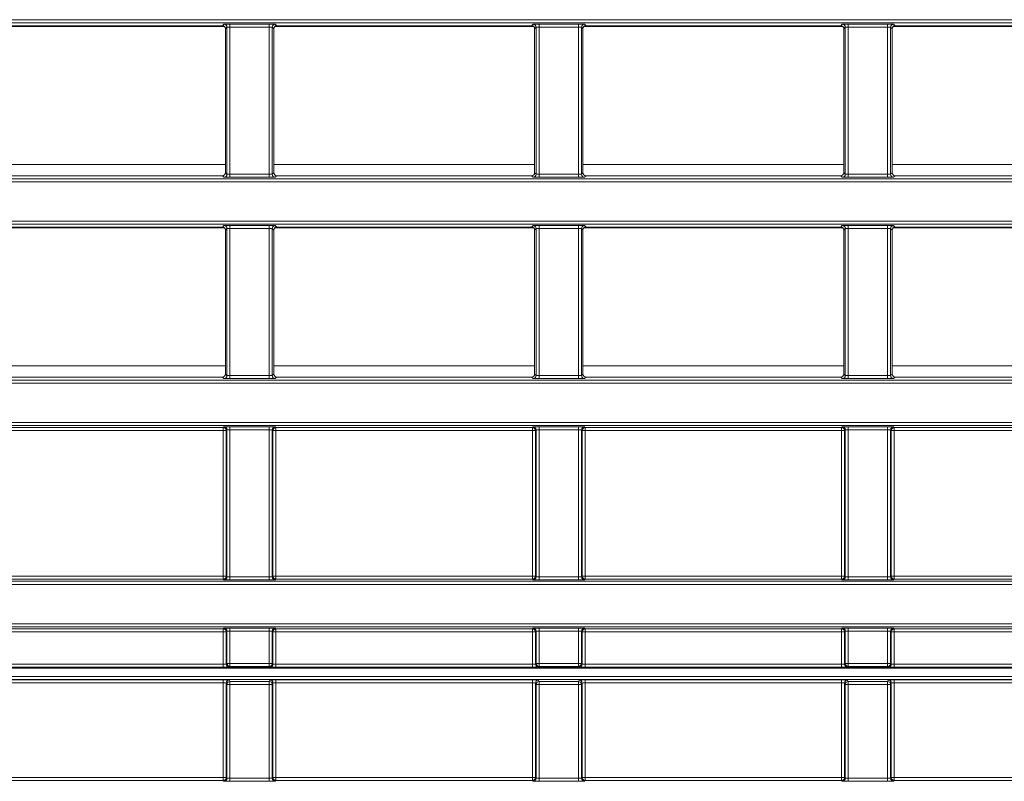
# Model space of a CAD drawing. Header units: millimetres. Extents: x 0 to 1118, y 0 to 864.
# Tile 133 of 256: x 249 to 266, y 401 to 413. Entities that reach past the tile are written whole.
import ezdxf

# ---------------------------------------------------------------- set-up
doc = ezdxf.new("R2010")
doc.units = ezdxf.units.MM

msp = doc.modelspace()

# ---------------------------------------------------------------- linework, layer by layer
at = {"color": 9, "linetype": 'Continuous', "lineweight": 0}
for p, q in [((231.252, 413.3405), (281.525, 413.3405)), ((281.525, 413.2905), (231.252, 413.2905)), ((252.8855, 413.2683), (253.5373, 413.2683)), ((252.8855, 413.2683), (252.8855, 413.2183)), ((253.5373, 413.2683), (253.5373, 413.2183)), ((258.0105, 413.2683), (258.6623, 413.2683)), ((258.0105, 413.2683), (258.0105, 413.2183)), ((258.6623, 413.2683), (258.6623, 413.2183)), ((263.1355, 413.2683), (263.7873, 413.2683)), ((263.1355, 413.2683), (263.1355, 413.2183)), ((263.7873, 413.2683), (263.7873, 413.2183)), ((252.7602, 413.2412), (252.7856, 413.2665)), ((252.8355, 413.2165), (252.8102, 413.1912)), ((252.8355, 410.7801), (252.8355, 413.2165)), ((253.5373, 413.2183), (252.8855, 413.2183)), ((252.8855, 413.2183), (252.8855, 410.7784)), ((253.5373, 410.7784), (253.5373, 413.2183)), ((253.5873, 413.2165), (253.5873, 410.7801)), ((253.6126, 413.1912), (253.5873, 413.2165)), ((253.6373, 413.2665), (253.6626, 413.2412)), ((257.8852, 413.2412), (257.9106, 413.2665)), ((257.9605, 413.2165), (257.9352, 413.1912)), ((257.9605, 410.7801), (257.9605, 413.2165)), ((258.6623, 413.2183), (258.0105, 413.2183)), ((258.0105, 413.2183), (258.0105, 410.7784)), ((258.6623, 410.7784), (258.6623, 413.2183)), ((258.7123, 413.2165), (258.7123, 410.7801)), ((258.7376, 413.1912), (258.7123, 413.2165)), ((258.7623, 413.2665), (258.7876, 413.2412)), ((263.0102, 413.2412), (263.0356, 413.2665)), ((263.0855, 413.2165), (263.0602, 413.1912)), ((263.0855, 410.7801), (263.0855, 413.2165)), ((263.7873, 413.2183), (263.1355, 413.2183)), ((263.1355, 413.2183), (263.1355, 410.7784)), ((263.7873, 410.7784), (263.7873, 413.2183)), ((263.8373, 413.2165), (263.8373, 410.7801)), ((263.8626, 413.1912), (263.8373, 413.2165)), ((263.8873, 413.2665), (263.9126, 413.2412)), ((248.4876, 410.9387), (252.8102, 410.9387)), ((253.6126, 410.9387), (257.9352, 410.9387)), ((258.7376, 410.9387), (263.0602, 410.9387)), ((263.8626, 410.9387), (268.1852, 410.9387)), ((228.9614, 410.7061), (283.4902, 410.7061)), ((252.7856, 410.7301), (252.7602, 410.7555)), ((252.8102, 410.8055), (252.8355, 410.7801)), ((252.8855, 410.7784), (252.8855, 410.7284)), ((252.8855, 410.7784), (253.5373, 410.7784)), ((253.5373, 410.7284), (252.8855, 410.7284)), ((253.5373, 410.7784), (253.5373, 410.7284)), ((253.5873, 410.7801), (253.6126, 410.8055)), ((253.6626, 410.7555), (253.6373, 410.7301)), ((257.9106, 410.7301), (257.8852, 410.7555)), ((257.9352, 410.8055), (257.9605, 410.7801)), ((258.0105, 410.7784), (258.0105, 410.7284)), ((258.0105, 410.7784), (258.6623, 410.7784)), ((258.6623, 410.7284), (258.0105, 410.7284)), ((258.6623, 410.7784), (258.6623, 410.7284)), ((258.7123, 410.7801), (258.7376, 410.8055)), ((258.7876, 410.7555), (258.7623, 410.7301)), ((263.0356, 410.7301), (263.0102, 410.7555)), ((263.0602, 410.8055), (263.0855, 410.7801)), ((263.1355, 410.7784), (263.1355, 410.7284)), ((263.1355, 410.7784), (263.7873, 410.7784)), ((263.7873, 410.7284), (263.1355, 410.7284)), ((263.7873, 410.7784), (263.7873, 410.7284)), ((263.8373, 410.7801), (263.8626, 410.8055)), ((263.9126, 410.7555), (263.8873, 410.7301)), ((283.4902, 410.6562), (228.9614, 410.6562)), ((230.3346, 410.0044), (283.4902, 410.0044)), ((252.7602, 409.9051), (252.7856, 409.9304)), ((252.8355, 409.8804), (252.8102, 409.8551)), ((252.8355, 407.444), (252.8355, 409.8804)), ((252.8855, 409.9321), (253.5373, 409.9321)), ((252.8855, 409.9321), (252.8855, 409.8822)), ((253.5373, 409.8822), (252.8855, 409.8822)), ((252.8855, 409.8822), (252.8855, 407.4423)), ((253.5373, 409.9321), (253.5373, 409.8822)), ((253.5373, 407.4423), (253.5373, 409.8822)), ((253.5873, 409.8804), (253.5873, 407.444)), ((253.6126, 409.8551), (253.5873, 409.8804)), ((253.6373, 409.9304), (253.6626, 409.9051)), ((257.8852, 409.9051), (257.9106, 409.9304)), ((257.9605, 409.8804), (257.9352, 409.8551)), ((257.9605, 407.444), (257.9605, 409.8804)), ((258.0105, 409.9321), (258.6623, 409.9321)), ((258.0105, 409.9321), (258.0105, 409.8822)), ((258.6623, 409.8822), (258.0105, 409.8822)), ((258.0105, 409.8822), (258.0105, 407.4423)), ((258.6623, 409.9321), (258.6623, 409.8822)), ((258.6623, 407.4423), (258.6623, 409.8822)), ((258.7123, 409.8804), (258.7123, 407.444)), ((258.7376, 409.8551), (258.7123, 409.8804)), ((258.7623, 409.9304), (258.7876, 409.9051)), ((263.0102, 409.9051), (263.0356, 409.9304)), ((263.0855, 409.8804), (263.0602, 409.8551)), ((263.0855, 407.444), (263.0855, 409.8804)), ((263.1355, 409.9321), (263.7873, 409.9321)), ((263.1355, 409.9321), (263.1355, 409.8822)), ((263.7873, 409.8822), (263.1355, 409.8822)), ((263.1355, 409.8822), (263.1355, 407.4423)), ((263.7873, 409.9321), (263.7873, 409.8822)), ((263.7873, 407.4423), (263.7873, 409.8822)), ((263.8373, 409.8804), (263.8373, 407.444)), ((263.8626, 409.8551), (263.8373, 409.8804)), ((263.8873, 409.9304), (263.9126, 409.9051)), ((248.4876, 407.6027), (252.8102, 407.6027)), ((253.6126, 407.6027), (257.9352, 407.6027)), ((258.7376, 407.6027), (263.0602, 407.6027)), ((263.8626, 407.6027), (268.1852, 407.6027)), ((252.7856, 407.394), (252.7602, 407.4194)), ((252.8102, 407.4694), (252.8355, 407.444)), ((252.8855, 407.4423), (252.8855, 407.3923)), ((252.8855, 407.4423), (253.5373, 407.4423)), ((253.5373, 407.3923), (252.8855, 407.3923)), ((253.5373, 407.4423), (253.5373, 407.3923)), ((253.5873, 407.444), (253.6126, 407.4694)), ((253.6626, 407.4194), (253.6373, 407.394)), ((257.9106, 407.394), (257.8852, 407.4194)), ((257.9352, 407.4694), (257.9605, 407.444)), ((258.0105, 407.4423), (258.6623, 407.4423)), ((258.0105, 407.4423), (258.0105, 407.3923)), ((258.6623, 407.3923), (258.0105, 407.3923)), ((258.6623, 407.4423), (258.6623, 407.3923)), ((258.7123, 407.444), (258.7376, 407.4694)), ((258.7876, 407.4194), (258.7623, 407.394)), ((263.0356, 407.394), (263.0102, 407.4194)), ((263.0602, 407.4694), (263.0855, 407.444)), ((263.1355, 407.4423), (263.7873, 407.4423)), ((263.1355, 407.4423), (263.1355, 407.3923)), ((263.7873, 407.3923), (263.1355, 407.3923)), ((263.7873, 407.4423), (263.7873, 407.3923)), ((263.8373, 407.444), (263.8626, 407.4694)), ((263.9126, 407.4194), (263.8873, 407.394)), ((281.525, 407.32), (230.3346, 407.32)), ((228.9614, 406.6683), (281.525, 406.6683)), ((281.525, 406.6183), (228.9614, 406.6183)), ((248.5236, 406.5829), (252.7742, 406.5829)), ((252.7742, 406.5829), (252.7856, 406.5943)), ((252.7742, 406.5329), (252.7742, 406.5829)), ((252.8855, 406.596), (253.5373, 406.596)), ((252.8855, 406.546), (252.8855, 406.596)), ((253.5373, 406.546), (253.5373, 406.596)), ((253.6373, 406.5943), (253.6486, 406.5829)), ((253.6486, 406.5829), (257.8992, 406.5829)), ((253.6486, 406.5329), (253.6486, 406.5829)), ((257.8992, 406.5829), (257.9106, 406.5943)), ((257.8992, 406.5329), (257.8992, 406.5829)), ((258.0105, 406.596), (258.6623, 406.596)), ((258.0105, 406.546), (258.0105, 406.596)), ((258.6623, 406.546), (258.6623, 406.596)), ((258.7623, 406.5943), (258.7736, 406.5829)), ((258.7736, 406.5829), (263.0242, 406.5829)), ((258.7736, 406.5329), (258.7736, 406.5829)), ((263.0242, 406.5829), (263.0356, 406.5943)), ((263.0242, 406.5329), (263.0242, 406.5829)), ((263.1355, 406.596), (263.7873, 406.596)), ((263.1355, 406.546), (263.1355, 406.596)), ((263.7873, 406.546), (263.7873, 406.596)), ((263.8873, 406.5943), (263.8986, 406.5829)), ((263.8986, 406.5829), (268.1492, 406.5829)), ((263.8986, 406.5329), (263.8986, 406.5829)), ((252.7742, 406.5329), (248.5236, 406.5329)), ((252.8242, 406.5329), (252.7742, 406.5329)), ((252.7742, 404.1193), (252.7742, 406.5329)), ((252.8355, 406.5443), (252.8242, 406.5329)), ((252.8242, 406.5329), (252.8242, 404.1193)), ((252.8355, 404.1079), (252.8355, 406.5443)), ((253.5373, 406.546), (252.8855, 406.546)), ((252.8855, 406.546), (252.8855, 404.1062)), ((253.5373, 404.1062), (253.5373, 406.546)), ((253.5873, 406.5443), (253.5873, 404.1079)), ((253.5986, 406.5329), (253.5873, 406.5443)), ((253.5986, 404.1193), (253.5986, 406.5329)), ((253.6486, 406.5329), (253.5986, 406.5329)), ((253.6486, 406.5329), (253.6486, 404.1193)), ((257.8992, 406.5329), (253.6486, 406.5329)), ((257.8992, 404.1193), (257.8992, 406.5329)), ((257.9492, 406.5329), (257.8992, 406.5329)), ((257.9605, 406.5443), (257.9492, 406.5329)), ((257.9492, 406.5329), (257.9492, 404.1193)), ((257.9605, 404.1079), (257.9605, 406.5443)), ((258.6623, 406.546), (258.0105, 406.546)), ((258.0105, 406.546), (258.0105, 404.1062)), ((258.6623, 404.1062), (258.6623, 406.546)), ((258.7123, 406.5443), (258.7123, 404.1079)), ((258.7236, 406.5329), (258.7123, 406.5443)), ((258.7236, 404.1193), (258.7236, 406.5329)), ((258.7736, 406.5329), (258.7236, 406.5329)), ((258.7736, 406.5329), (258.7736, 404.1193)), ((263.0242, 406.5329), (258.7736, 406.5329)), ((263.0242, 404.1193), (263.0242, 406.5329)), ((263.0742, 406.5329), (263.0242, 406.5329)), ((263.0855, 406.5443), (263.0742, 406.5329)), ((263.0742, 406.5329), (263.0742, 404.1193)), ((263.0855, 404.1079), (263.0855, 406.5443)), ((263.7873, 406.546), (263.1355, 406.546)), ((263.1355, 406.546), (263.1355, 404.1062)), ((263.7873, 404.1062), (263.7873, 406.546)), ((263.8373, 406.5443), (263.8373, 404.1079)), ((263.8486, 406.5329), (263.8373, 406.5443)), ((263.8486, 404.1193), (263.8486, 406.5329)), ((263.8986, 406.5329), (263.8486, 406.5329)), ((268.1492, 406.5329), (263.8986, 406.5329)), ((263.8986, 406.5329), (263.8986, 404.1193)), ((231.252, 404.0339), (281.525, 404.0339)), ((281.525, 403.9839), (231.252, 403.9839)), ((248.5236, 404.1193), (252.7742, 404.1193)), ((252.7742, 404.0693), (248.5236, 404.0693)), ((252.7742, 404.0693), (252.7742, 404.1193)), ((252.8242, 404.1193), (252.7742, 404.1193)), ((252.7856, 404.0579), (252.7742, 404.0693)), ((252.8242, 404.1193), (252.8355, 404.1079)), ((252.8855, 404.0562), (252.8855, 404.1062)), ((252.8855, 404.1062), (253.5373, 404.1062)), ((253.5373, 404.0562), (252.8855, 404.0562)), ((253.5373, 404.0562), (253.5373, 404.1062)), ((253.5873, 404.1079), (253.5986, 404.1193)), ((253.6486, 404.1193), (253.5986, 404.1193)), ((253.6486, 404.0693), (253.6373, 404.0579)), ((253.6486, 404.0693), (253.6486, 404.1193)), ((253.6486, 404.1193), (257.8992, 404.1193)), ((257.8992, 404.0693), (253.6486, 404.0693)), ((257.8992, 404.0693), (257.8992, 404.1193)), ((257.9492, 404.1193), (257.8992, 404.1193)), ((257.9106, 404.0579), (257.8992, 404.0693)), ((257.9492, 404.1193), (257.9605, 404.1079)), ((258.0105, 404.0562), (258.0105, 404.1062)), ((258.0105, 404.1062), (258.6623, 404.1062)), ((258.6623, 404.0562), (258.0105, 404.0562)), ((258.6623, 404.0562), (258.6623, 404.1062)), ((258.7123, 404.1079), (258.7236, 404.1193)), ((258.7736, 404.1193), (258.7236, 404.1193)), ((258.7736, 404.0693), (258.7623, 404.0579)), ((258.7736, 404.0693), (258.7736, 404.1193)), ((258.7736, 404.1193), (263.0242, 404.1193)), ((263.0242, 404.0693), (258.7736, 404.0693)), ((263.0242, 404.0693), (263.0242, 404.1193)), ((263.0742, 404.1193), (263.0242, 404.1193)), ((263.0356, 404.0579), (263.0242, 404.0693)), ((263.0742, 404.1193), (263.0855, 404.1079)), ((263.1355, 404.0562), (263.1355, 404.1062)), ((263.1355, 404.1062), (263.7873, 404.1062)), ((263.7873, 404.0562), (263.1355, 404.0562)), ((263.7873, 404.0562), (263.7873, 404.1062)), ((263.8373, 404.1079), (263.8486, 404.1193)), ((263.8986, 404.1193), (263.8486, 404.1193)), ((263.8986, 404.0693), (263.8873, 404.0579)), ((263.8986, 404.0693), (263.8986, 404.1193)), ((263.8986, 404.1193), (268.1492, 404.1193)), ((268.1492, 404.0693), (263.8986, 404.0693)), ((231.252, 403.3322), (281.525, 403.3322)), ((281.525, 403.2822), (231.252, 403.2822)), ((248.5236, 403.2468), (252.7742, 403.2468)), ((252.7742, 403.1968), (248.5236, 403.1968)), ((252.7742, 403.2468), (252.7856, 403.2582)), ((252.7742, 403.1968), (252.7742, 403.2468)), ((252.7742, 403.1968), (252.8242, 403.1968)), ((252.7742, 402.6616), (252.7742, 403.1968)), ((252.8355, 403.2082), (252.8242, 403.1968)), ((252.8242, 403.1968), (252.8242, 402.6633)), ((252.8355, 402.6747), (252.8355, 403.2082)), ((252.8855, 403.2599), (253.5373, 403.2599)), ((252.8855, 403.2099), (252.8855, 403.2599)), ((253.5373, 403.2099), (252.8855, 403.2099)), ((252.8855, 403.2099), (252.8855, 402.6747)), ((253.5373, 403.2099), (253.5373, 403.2599)), ((253.5373, 402.6747), (253.5373, 403.2099)), ((253.5873, 403.2082), (253.5873, 402.6747)), ((253.5986, 403.1968), (253.5873, 403.2082)), ((253.5986, 402.6633), (253.5986, 403.1968)), ((253.5986, 403.1968), (253.6486, 403.1968)), ((253.6373, 403.2582), (253.6486, 403.2468)), ((253.6486, 403.2468), (257.8992, 403.2468)), ((253.6486, 403.1968), (253.6486, 403.2468)), ((257.8992, 403.1968), (253.6486, 403.1968)), ((253.6486, 403.1968), (253.6486, 402.6616)), ((257.8992, 403.2468), (257.9106, 403.2582)), ((257.8992, 403.1968), (257.8992, 403.2468)), ((257.8992, 403.1968), (257.9492, 403.1968)), ((257.8992, 402.6616), (257.8992, 403.1968)), ((257.9605, 403.2082), (257.9492, 403.1968)), ((257.9492, 403.1968), (257.9492, 402.6633)), ((257.9605, 402.6747), (257.9605, 403.2082)), ((258.0105, 403.2599), (258.6623, 403.2599)), ((258.0105, 403.2099), (258.0105, 403.2599)), ((258.6623, 403.2099), (258.0105, 403.2099)), ((258.0105, 403.2099), (258.0105, 402.6747)), ((258.6623, 403.2099), (258.6623, 403.2599)), ((258.6623, 402.6747), (258.6623, 403.2099)), ((258.7123, 403.2082), (258.7123, 402.6747)), ((258.7236, 403.1968), (258.7123, 403.2082)), ((258.7236, 402.6633), (258.7236, 403.1968)), ((258.7236, 403.1968), (258.7736, 403.1968)), ((258.7623, 403.2582), (258.7736, 403.2468)), ((258.7736, 403.2468), (263.0242, 403.2468)), ((258.7736, 403.1968), (258.7736, 403.2468)), ((258.7736, 403.1968), (258.7736, 402.6616)), ((263.0242, 403.1968), (258.7736, 403.1968)), ((263.0242, 403.2468), (263.0356, 403.2582)), ((263.0242, 403.1968), (263.0242, 403.2468)), ((263.0242, 402.6616), (263.0242, 403.1968)), ((263.0242, 403.1968), (263.0742, 403.1968)), ((263.0855, 403.2082), (263.0742, 403.1968)), ((263.0742, 403.1968), (263.0742, 402.6633)), ((263.0855, 402.6747), (263.0855, 403.2082)), ((263.1355, 403.2599), (263.7873, 403.2599)), ((263.1355, 403.2099), (263.1355, 403.2599)), ((263.7873, 403.2099), (263.1355, 403.2099)), ((263.1355, 403.2099), (263.1355, 402.6747)), ((263.7873, 403.2099), (263.7873, 403.2599)), ((263.7873, 402.6747), (263.7873, 403.2099)), ((263.8373, 403.2082), (263.8373, 402.6747)), ((263.8486, 403.1968), (263.8373, 403.2082)), ((263.8486, 402.6633), (263.8486, 403.1968)), ((263.8486, 403.1968), (263.8986, 403.1968)), ((263.8873, 403.2582), (263.8986, 403.2468)), ((263.8986, 403.2468), (268.1492, 403.2468)), ((263.8986, 403.1968), (263.8986, 403.2468)), ((263.8986, 403.1968), (263.8986, 402.6616)), ((268.1492, 403.1968), (263.8986, 403.1968)), ((248.5236, 402.6616), (252.7742, 402.6616)), ((252.7742, 402.6116), (252.7742, 402.6616)), ((252.8242, 402.6633), (252.8355, 402.6747)), ((252.8355, 402.6747), (252.8855, 402.6747)), ((252.8855, 402.6747), (253.5373, 402.6747)), ((252.8855, 402.6247), (252.8855, 402.6747)), ((253.5373, 402.6247), (253.5373, 402.6747)), ((253.5373, 402.6747), (253.5873, 402.6747)), ((253.5873, 402.6747), (253.5986, 402.6633)), ((253.6486, 402.6116), (253.6486, 402.6616)), ((253.6486, 402.6616), (257.8992, 402.6616)), ((257.8992, 402.6116), (257.8992, 402.6616)), ((257.9492, 402.6633), (257.9605, 402.6747)), ((257.9605, 402.6747), (258.0105, 402.6747)), ((258.0105, 402.6747), (258.6623, 402.6747)), ((258.0105, 402.6247), (258.0105, 402.6747)), ((258.6623, 402.6747), (258.7123, 402.6747)), ((258.6623, 402.6247), (258.6623, 402.6747)), ((258.7123, 402.6747), (258.7236, 402.6633)), ((258.7736, 402.6116), (258.7736, 402.6616)), ((258.7736, 402.6616), (263.0242, 402.6616)), ((263.0242, 402.6116), (263.0242, 402.6616)), ((263.0742, 402.6633), (263.0855, 402.6747)), ((263.0855, 402.6747), (263.1355, 402.6747)), ((263.1355, 402.6247), (263.1355, 402.6747)), ((263.1355, 402.6747), (263.7873, 402.6747)), ((263.7873, 402.6247), (263.7873, 402.6747)), ((263.7873, 402.6747), (263.8373, 402.6747)), ((263.8373, 402.6747), (263.8486, 402.6633)), ((263.8986, 402.6116), (263.8986, 402.6616)), ((263.8986, 402.6616), (268.1492, 402.6616)), ((281.802, 402.5925), (230.8674, 402.5925)), ((252.7742, 402.6116), (248.5236, 402.6116)), ((252.8855, 402.6247), (252.8742, 402.6133)), ((253.5373, 402.6247), (252.8855, 402.6247)), ((253.5486, 402.6133), (253.5373, 402.6247)), ((257.8992, 402.6116), (253.6486, 402.6116)), ((258.0105, 402.6247), (257.9992, 402.6133)), ((258.6623, 402.6247), (258.0105, 402.6247)), ((258.6736, 402.6133), (258.6623, 402.6247)), ((263.0242, 402.6116), (258.7736, 402.6116)), ((263.1355, 402.6247), (263.1242, 402.6133)), ((263.7873, 402.6247), (263.1355, 402.6247)), ((263.7986, 402.6133), (263.7873, 402.6247)), ((268.1492, 402.6116), (263.8986, 402.6116)), ((230.8674, 402.4563), (282.0381, 402.4563)), ((282.0381, 402.4064), (230.8674, 402.4064)), ((248.5236, 402.401), (252.7742, 402.401)), ((252.7742, 402.351), (248.5236, 402.351)), ((252.7742, 402.351), (252.7742, 402.401)), ((252.7742, 400.7832), (252.7742, 402.351)), ((252.8355, 402.3249), (252.8242, 402.3476)), ((252.8242, 402.3476), (252.8242, 400.7832)), ((252.8742, 402.3976), (252.8855, 402.3748)), ((252.8855, 402.3748), (253.5373, 402.3748)), ((252.8855, 402.3748), (252.8855, 402.3249)), ((253.5373, 402.3748), (253.5486, 402.3976)), ((253.5373, 402.3748), (253.5373, 402.3249)), ((253.5986, 402.3476), (253.5873, 402.3249)), ((253.5986, 400.7832), (253.5986, 402.3476)), ((253.6486, 402.401), (257.8992, 402.401)), ((253.6486, 402.351), (253.6486, 402.401)), ((253.6486, 402.351), (253.6486, 400.7832)), ((257.8992, 402.351), (253.6486, 402.351)), ((257.8992, 402.351), (257.8992, 402.401)), ((257.8992, 400.7832), (257.8992, 402.351)), ((257.9605, 402.3249), (257.9492, 402.3476)), ((257.9492, 402.3476), (257.9492, 400.7832)), ((257.9992, 402.3976), (258.0105, 402.3748)), ((258.0105, 402.3748), (258.6623, 402.3748)), ((258.0105, 402.3748), (258.0105, 402.3249)), ((258.6623, 402.3748), (258.6736, 402.3976)), ((258.6623, 402.3748), (258.6623, 402.3249)), ((258.7236, 402.3476), (258.7123, 402.3249)), ((258.7236, 400.7832), (258.7236, 402.3476)), ((258.7736, 402.401), (263.0242, 402.401)), ((258.7736, 402.351), (258.7736, 402.401)), ((258.7736, 402.351), (258.7736, 400.7832)), ((263.0242, 402.351), (258.7736, 402.351)), ((263.0242, 402.351), (263.0242, 402.401)), ((263.0242, 400.7832), (263.0242, 402.351)), ((263.0855, 402.3249), (263.0742, 402.3476)), ((263.0742, 402.3476), (263.0742, 400.7832)), ((263.1242, 402.3976), (263.1355, 402.3748)), ((263.1355, 402.3748), (263.7873, 402.3748)), ((263.1355, 402.3748), (263.1355, 402.3249)), ((263.7873, 402.3748), (263.7986, 402.3976)), ((263.7873, 402.3748), (263.7873, 402.3249)), ((263.8486, 402.3476), (263.8373, 402.3249)), ((263.8486, 400.7832), (263.8486, 402.3476)), ((263.8986, 402.401), (268.1492, 402.401)), ((263.8986, 402.351), (263.8986, 402.401)), ((263.8986, 402.351), (263.8986, 400.7832)), ((268.1492, 402.351), (263.8986, 402.351)), ((252.8355, 400.7718), (252.8355, 402.3249)), ((252.8855, 402.3249), (252.8355, 402.3249)), ((252.8855, 402.3249), (252.8855, 400.7701)), ((253.5373, 402.3249), (252.8855, 402.3249)), ((253.5373, 400.7701), (253.5373, 402.3249)), ((253.5873, 402.3249), (253.5373, 402.3249)), ((253.5873, 402.3249), (253.5873, 400.7718)), ((258.0105, 402.3249), (257.9605, 402.3249)), ((257.9605, 400.7718), (257.9605, 402.3249)), ((258.6623, 402.3249), (258.0105, 402.3249)), ((258.0105, 402.3249), (258.0105, 400.7701)), ((258.6623, 400.7701), (258.6623, 402.3249)), ((258.7123, 402.3249), (258.6623, 402.3249)), ((258.7123, 402.3249), (258.7123, 400.7718)), ((263.1355, 402.3249), (263.0855, 402.3249)), ((263.0855, 400.7718), (263.0855, 402.3249)), ((263.7873, 402.3249), (263.1355, 402.3249)), ((263.1355, 402.3249), (263.1355, 400.7701)), ((263.7873, 400.7701), (263.7873, 402.3249)), ((263.8373, 402.3249), (263.7873, 402.3249)), ((263.8373, 402.3249), (263.8373, 400.7718)), ((248.5236, 400.7832), (252.7742, 400.7832)), ((252.7742, 400.7332), (248.5236, 400.7332)), ((252.7742, 400.7332), (252.7742, 400.7832)), ((252.7742, 400.7832), (252.8242, 400.7832)), ((252.7856, 400.7218), (252.7742, 400.7332)), ((252.8242, 400.7832), (252.8355, 400.7718)), ((252.8855, 400.7701), (253.5373, 400.7701)), ((252.8855, 400.7701), (252.8855, 400.7201)), ((253.5373, 400.7201), (252.8855, 400.7201)), ((253.5373, 400.7701), (253.5373, 400.7201)), ((253.5873, 400.7718), (253.5986, 400.7832)), ((253.5986, 400.7832), (253.6486, 400.7832)), ((253.6486, 400.7332), (253.6373, 400.7218)), ((253.6486, 400.7832), (253.6486, 400.7332)), ((253.6486, 400.7832), (257.8992, 400.7832)), ((257.8992, 400.7332), (253.6486, 400.7332)), ((257.8992, 400.7332), (257.8992, 400.7832)), ((257.8992, 400.7832), (257.9492, 400.7832)), ((257.9106, 400.7218), (257.8992, 400.7332)), ((257.9492, 400.7832), (257.9605, 400.7718)), ((258.0105, 400.7701), (258.6623, 400.7701)), ((258.0105, 400.7701), (258.0105, 400.7201)), ((258.6623, 400.7201), (258.0105, 400.7201)), ((258.6623, 400.7701), (258.6623, 400.7201)), ((258.7123, 400.7718), (258.7236, 400.7832)), ((258.7236, 400.7832), (258.7736, 400.7832)), ((258.7736, 400.7332), (258.7623, 400.7218)), ((258.7736, 400.7832), (258.7736, 400.7332)), ((258.7736, 400.7832), (263.0242, 400.7832)), ((263.0242, 400.7332), (258.7736, 400.7332)), ((263.0242, 400.7332), (263.0242, 400.7832)), ((263.0242, 400.7832), (263.0742, 400.7832)), ((263.0356, 400.7218), (263.0242, 400.7332)), ((263.0742, 400.7832), (263.0855, 400.7718)), ((263.1355, 400.7701), (263.1355, 400.7201)), ((263.1355, 400.7701), (263.7873, 400.7701)), ((263.7873, 400.7201), (263.1355, 400.7201)), ((263.7873, 400.7701), (263.7873, 400.7201)), ((263.8373, 400.7718), (263.8486, 400.7832)), ((263.8486, 400.7832), (263.8986, 400.7832)), ((263.8986, 400.7332), (263.8873, 400.7218)), ((263.8986, 400.7832), (263.8986, 400.7332)), ((263.8986, 400.7832), (268.1492, 400.7832)), ((268.1492, 400.7332), (263.8986, 400.7332))]:
    msp.add_line(p, q, dxfattribs=at)
at = {"color": 7, "linetype": 'Continuous', "lineweight": 15}
for p, q in [((248.5034, 413.2277), (252.7944, 413.2277)), ((248.5376, 413.2412), (252.7602, 413.2412)), ((252.8102, 413.1912), (252.8102, 410.8055)), ((253.6126, 410.8055), (253.6126, 413.1912)), ((253.6284, 413.2277), (257.9194, 413.2277)), ((253.6626, 413.2412), (257.8852, 413.2412)), ((257.9352, 413.1912), (257.9352, 410.8055)), ((258.7376, 410.8055), (258.7376, 413.1912)), ((258.7534, 413.2277), (263.0444, 413.2277)), ((258.7876, 413.2412), (263.0102, 413.2412)), ((263.0602, 413.1912), (263.0602, 410.8055)), ((263.8626, 410.8055), (263.8626, 413.1912)), ((263.8784, 413.2277), (268.1694, 413.2277)), ((263.9126, 413.2412), (268.1352, 413.2412)), ((248.5376, 410.7555), (252.7602, 410.7555)), ((253.6626, 410.7555), (257.8852, 410.7555)), ((258.7876, 410.7555), (263.0102, 410.7555)), ((263.9126, 410.7555), (268.1352, 410.7555)), ((283.4902, 409.9544), (230.5134, 409.9544)), ((248.5035, 409.8917), (252.7943, 409.8917)), ((248.5376, 409.9051), (252.7602, 409.9051)), ((252.8102, 409.8551), (252.8102, 407.4694)), ((253.6126, 407.4694), (253.6126, 409.8551)), ((253.6285, 409.8917), (257.9193, 409.8917)), ((253.6626, 409.9051), (257.8852, 409.9051)), ((257.9352, 409.8551), (257.9352, 407.4694)), ((258.7376, 407.4694), (258.7376, 409.8551)), ((258.7535, 409.8917), (263.0443, 409.8917)), ((258.7876, 409.9051), (263.0102, 409.9051)), ((263.0602, 409.8551), (263.0602, 407.4694)), ((263.8626, 407.4694), (263.8626, 409.8551)), ((263.8785, 409.8917), (268.1693, 409.8917)), ((263.9126, 409.9051), (268.1352, 409.9051)), ((248.5376, 407.4194), (252.7602, 407.4194)), ((253.6626, 407.4194), (257.8852, 407.4194)), ((258.7876, 407.4194), (263.0102, 407.4194)), ((263.9126, 407.4194), (268.1352, 407.4194)), ((230.5134, 407.37), (281.525, 407.37)), ((231.2135, 402.6102), (281.8343, 402.6102))]:
    msp.add_line(p, q, dxfattribs=at)
at = {"color": 9, "linetype": 'Continuous', "lineweight": 0}
for centre, start, end in [((252.7855, 413.2165), 0.02044, 89.97956), ((253.6373, 413.2165), 90.02044, 179.97956), ((257.9105, 413.2165), 0.02044, 89.97956), ((258.7623, 413.2165), 90.02044, 179.97956), ((263.0355, 413.2165), 0.02044, 89.97956), ((263.8873, 413.2165), 90.02044, 179.97956), ((252.7855, 410.7802), 270.02044, 359.97956), ((253.6373, 410.7802), 180.02044, 269.97956), ((257.9105, 410.7802), 270.02044, 359.97956), ((258.7623, 410.7802), 180.02044, 269.97956), ((263.0355, 410.7802), 270.02044, 359.97956), ((263.8873, 410.7802), 180.02044, 269.97956), ((252.7855, 409.8804), 0.02044, 89.97956), ((253.6373, 409.8804), 90.02044, 179.97956), ((257.9105, 409.8804), 0.02044, 89.97956), ((258.7623, 409.8804), 90.02044, 179.97956), ((263.0355, 409.8804), 0.02044, 89.97956), ((263.8873, 409.8804), 90.02044, 179.97956), ((252.7855, 407.444), 270.02044, 359.97956), ((253.6373, 407.444), 180.02044, 269.97956), ((257.9105, 407.444), 270.02044, 359.97956), ((258.7623, 407.444), 180.02044, 269.97956), ((263.0355, 407.444), 270.02044, 359.97956), ((263.8873, 407.444), 180.02044, 269.97956), ((252.7742, 406.5329), 0.02044, 89.97956), ((252.7855, 406.5443), 0.02044, 89.97956), ((253.6373, 406.5443), 90.02044, 179.97956), ((253.6486, 406.5329), 90.02044, 179.97956), ((257.8992, 406.5329), 0.02044, 89.97956), ((257.9105, 406.5443), 0.02044, 89.97956), ((258.7623, 406.5443), 90.02044, 179.97956), ((258.7736, 406.5329), 90.02044, 179.97956), ((263.0242, 406.5329), 0.02044, 89.97956), ((263.0355, 406.5443), 0.02044, 89.97956), ((263.8873, 406.5443), 90.02044, 179.97956), ((263.8986, 406.5329), 90.02044, 179.97956), ((252.7742, 404.1193), 270.02044, 359.97956), ((252.7855, 404.1079), 270.02044, 359.97956), ((253.6373, 404.1079), 180.02044, 269.97956), ((253.6486, 404.1193), 180.02044, 269.97956), ((257.8992, 404.1193), 270.02044, 359.97956), ((257.9105, 404.1079), 270.02044, 359.97956), ((258.7623, 404.1079), 180.02044, 269.97956), ((258.7736, 404.1193), 180.02044, 269.97956), ((263.0242, 404.1193), 270.02044, 359.97956), ((263.0355, 404.1079), 270.02044, 359.97956), ((263.8873, 404.1079), 180.02044, 269.97956), ((263.8986, 404.1193), 180.02044, 269.97956), ((252.7742, 403.1968), 0.02044, 89.97956), ((252.7855, 403.2082), 0.02044, 89.97956), ((253.6373, 403.2082), 90.02044, 179.97956), ((253.6486, 403.1968), 90.02044, 179.97956), ((257.8992, 403.1968), 0.02044, 89.97956), ((257.9105, 403.2082), 0.02044, 89.97956), ((258.7623, 403.2082), 90.02044, 179.97956), ((258.7736, 403.1968), 90.02044, 179.97956), ((263.0242, 403.1968), 0.02044, 89.97956), ((263.0355, 403.2082), 0.02044, 89.97956), ((263.8873, 403.2082), 90.02044, 179.97956), ((263.8986, 403.1968), 90.02044, 179.97956), ((252.8742, 402.6633), 180.02044, 269.97956), ((252.8856, 402.6747), 180.02044, 269.97956), ((253.5372, 402.6747), 270.02044, 359.97956), ((253.5486, 402.6633), 270.02044, 359.97956), ((257.9992, 402.6633), 180.02044, 269.97956), ((258.0106, 402.6747), 180.02044, 269.97956), ((258.6622, 402.6747), 270.02044, 359.97956), ((258.6736, 402.6633), 270.02044, 359.97956), ((263.1242, 402.6633), 180.02044, 269.97956), ((263.1356, 402.6747), 180.02044, 269.97956), ((263.7872, 402.6747), 270.02044, 359.97956), ((263.7986, 402.6633), 270.02044, 359.97956), ((252.8742, 402.3476), 90.02777, 179.94604), ((252.8856, 402.3248), 90.02777, 179.94604), ((253.5372, 402.3248), 0.05396, 89.97223), ((253.5486, 402.3476), 0.05396, 89.97223), ((257.9992, 402.3476), 90.02777, 179.94604), ((258.0106, 402.3248), 90.02777, 179.94604), ((258.6622, 402.3248), 0.05396, 89.97223), ((258.6736, 402.3476), 0.05396, 89.97223), ((263.1242, 402.3476), 90.02777, 179.94604), ((263.1356, 402.3248), 90.02777, 179.94604), ((263.7872, 402.3248), 0.05396, 89.97223), ((263.7986, 402.3476), 0.05396, 89.97223), ((252.7742, 400.7832), 270.02044, 359.97956), ((252.7855, 400.7718), 270.02044, 359.97956), ((253.6373, 400.7718), 180.02044, 269.97956), ((253.6486, 400.7832), 180.02044, 269.97956), ((257.8992, 400.7832), 270.02044, 359.97956), ((257.9105, 400.7718), 270.02044, 359.97956), ((258.7623, 400.7718), 180.02044, 269.97956), ((258.7736, 400.7832), 180.02044, 269.97956), ((263.0242, 400.7832), 270.02044, 359.97956), ((263.0355, 400.7718), 270.02044, 359.97956), ((263.8873, 400.7718), 180.02044, 269.97956), ((263.8986, 400.7832), 180.02044, 269.97956)]:
    msp.add_arc(centre, 0.05, start, end, dxfattribs=at)
for centre, major_axis, ratio, start_param, end_param in [((252.8855, 413.2665), (0.1, 0), 0.0174551, 1.5707963, 3.1241394), ((253.5373, 413.2665), (0.1, 0), 0.0174551, 0.0174533, 1.5707963), ((258.0105, 413.2665), (0.1, 0), 0.0174551, 1.5707963, 3.1241394), ((258.6623, 413.2665), (0.1, 0), 0.0174551, 0.0174533, 1.5707963), ((263.1355, 413.2665), (0.1, 0), 0.0174551, 1.5707963, 3.1241394), ((263.7873, 413.2665), (0.1, 0), 0.0174551, 0.0174533, 1.5707963), ((252.8855, 413.2165), (0.05, 0), 0.0349101, 1.5707963, 3.1241394), ((253.5373, 413.2165), (0.05, 0), 0.0349101, 0.0174533, 1.5707963), ((258.0105, 413.2165), (0.05, 0), 0.0349101, 1.5707963, 3.1241394), ((258.6623, 413.2165), (0.05, 0), 0.0349101, 0.0174533, 1.5707963), ((263.1355, 413.2165), (0.05, 0), 0.0349101, 1.5707963, 3.1241394), ((263.7873, 413.2165), (0.05, 0), 0.0349101, 0.0174533, 1.5707963), ((252.8855, 410.7302), (0.1, 0), 0.0174551, 3.1590459, 4.712389), ((252.8855, 410.7802), (0.05, 0), 0.0349101, 3.1590459, 4.712389), ((253.5373, 410.7802), (0.05, 0), 0.0349101, 4.712389, 6.265732), ((253.5373, 410.7302), (0.1, 0), 0.0174551, 4.712389, 6.265732), ((258.0105, 410.7302), (0.1, 0), 0.0174551, 3.1590459, 4.712389), ((258.0105, 410.7802), (0.05, 0), 0.0349101, 3.1590459, 4.712389), ((258.6623, 410.7802), (0.05, 0), 0.0349101, 4.712389, 6.265732), ((258.6623, 410.7302), (0.1, 0), 0.0174551, 4.712389, 6.265732), ((263.1355, 410.7302), (0.1, 0), 0.0174551, 3.1590459, 4.712389), ((263.1355, 410.7802), (0.05, 0), 0.0349101, 3.1590459, 4.712389), ((263.7873, 410.7802), (0.05, 0), 0.0349101, 4.712389, 6.265732), ((263.7873, 410.7302), (0.1, 0), 0.0174551, 4.712389, 6.265732), ((252.8855, 409.9304), (0.1, 0), 0.0174551, 1.5707963, 3.1241394), ((252.8855, 409.8804), (0.05, 0), 0.0349101, 1.5707963, 3.1241394), ((253.5373, 409.9304), (0.1, 0), 0.0174551, 0.0174533, 1.5707963), ((253.5373, 409.8804), (0.05, 0), 0.0349101, 0.0174533, 1.5707963), ((258.0105, 409.9304), (0.1, 0), 0.0174551, 1.5707963, 3.1241394), ((258.0105, 409.8804), (0.05, 0), 0.0349101, 1.5707963, 3.1241394), ((258.6623, 409.9304), (0.1, 0), 0.0174551, 0.0174533, 1.5707963), ((258.6623, 409.8804), (0.05, 0), 0.0349101, 0.0174533, 1.5707963), ((263.1355, 409.9304), (0.1, 0), 0.0174551, 1.5707963, 3.1241394), ((263.1355, 409.8804), (0.05, 0), 0.0349101, 1.5707963, 3.1241394), ((263.7873, 409.9304), (0.1, 0), 0.0174551, 0.0174533, 1.5707963), ((263.7873, 409.8804), (0.05, 0), 0.0349101, 0.0174533, 1.5707963), ((252.8855, 407.3941), (0.1, 0), 0.0174551, 3.1590459, 4.712389), ((252.8855, 407.4441), (0.05, 0), 0.0349101, 3.1590459, 4.712389), ((253.5373, 407.4441), (0.05, 0), 0.0349101, 4.712389, 6.265732), ((253.5373, 407.3941), (0.1, 0), 0.0174551, 4.712389, 6.265732), ((258.0105, 407.3941), (0.1, 0), 0.0174551, 3.1590459, 4.712389), ((258.0105, 407.4441), (0.05, 0), 0.0349101, 3.1590459, 4.712389), ((258.6623, 407.4441), (0.05, 0), 0.0349101, 4.712389, 6.265732), ((258.6623, 407.3941), (0.1, 0), 0.0174551, 4.712389, 6.265732), ((263.1355, 407.3941), (0.1, 0), 0.0174551, 3.1590459, 4.712389), ((263.1355, 407.4441), (0.05, 0), 0.0349101, 3.1590459, 4.712389), ((263.7873, 407.4441), (0.05, 0), 0.0349101, 4.712389, 6.265732), ((263.7873, 407.3941), (0.1, 0), 0.0174551, 4.712389, 6.265732), ((252.8855, 406.5943), (0.1, 0), 0.0174551, 1.5707963, 3.1241394), ((253.5373, 406.5943), (0.1, 0), 0.0174551, 0.0174533, 1.5707963), ((258.0105, 406.5943), (0.1, 0), 0.0174551, 1.5707963, 3.1241394), ((258.6623, 406.5943), (0.1, 0), 0.0174551, 0.0174533, 1.5707963), ((263.1355, 406.5943), (0.1, 0), 0.0174551, 1.5707963, 3.1241394), ((263.7873, 406.5943), (0.1, 0), 0.0174551, 0.0174533, 1.5707963), ((252.8855, 406.5443), (0.05, 0), 0.0349101, 1.5707963, 3.1241394), ((253.5373, 406.5443), (0.05, 0), 0.0349101, 0.0174533, 1.5707963), ((258.0105, 406.5443), (0.05, 0), 0.0349101, 1.5707963, 3.1241394), ((258.6623, 406.5443), (0.05, 0), 0.0349101, 0.0174533, 1.5707963), ((263.1355, 406.5443), (0.05, 0), 0.0349101, 1.5707963, 3.1241394), ((263.7873, 406.5443), (0.05, 0), 0.0349101, 0.0174533, 1.5707963), ((252.8855, 404.058), (0.1, 0), 0.0174551, 3.1590459, 4.712389), ((252.8855, 404.1079), (0.05, 0), 0.0349101, 3.1590459, 4.712389), ((253.5373, 404.1079), (0.05, 0), 0.0349101, 4.712389, 6.265732), ((253.5373, 404.058), (0.1, 0), 0.0174551, 4.712389, 6.265732), ((258.0105, 404.058), (0.1, 0), 0.0174551, 3.1590459, 4.712389), ((258.0105, 404.1079), (0.05, 0), 0.0349101, 3.1590459, 4.712389), ((258.6623, 404.1079), (0.05, 0), 0.0349101, 4.712389, 6.265732), ((258.6623, 404.058), (0.1, 0), 0.0174551, 4.712389, 6.265732), ((263.1355, 404.058), (0.1, 0), 0.0174551, 3.1590459, 4.712389), ((263.1355, 404.1079), (0.05, 0), 0.0349101, 3.1590459, 4.712389), ((263.7873, 404.1079), (0.05, 0), 0.0349101, 4.712389, 6.265732), ((263.7873, 404.058), (0.1, 0), 0.0174551, 4.712389, 6.265732), ((252.8855, 403.2582), (0.1, 0), 0.0174551, 1.5707963, 3.1241394), ((252.8855, 403.2082), (0.05, 0), 0.0349101, 1.5707963, 3.1241394), ((253.5373, 403.2582), (0.1, 0), 0.0174551, 0.0174533, 1.5707963), ((253.5373, 403.2082), (0.05, 0), 0.0349101, 0.0174533, 1.5707963), ((258.0105, 403.2582), (0.1, 0), 0.0174551, 1.5707963, 3.1241394), ((258.0105, 403.2082), (0.05, 0), 0.0349101, 1.5707963, 3.1241394), ((258.6623, 403.2582), (0.1, 0), 0.0174551, 0.0174533, 1.5707963), ((258.6623, 403.2082), (0.05, 0), 0.0349101, 0.0174533, 1.5707963), ((263.1355, 403.2582), (0.1, 0), 0.0174551, 1.5707963, 3.1241394), ((263.1355, 403.2082), (0.05, 0), 0.0349101, 1.5707963, 3.1241394), ((263.7873, 403.2582), (0.1, 0), 0.0174551, 0.0174533, 1.5707963), ((263.7873, 403.2082), (0.05, 0), 0.0349101, 0.0174533, 1.5707963), ((252.7742, 402.6633), (0.05, 0), 0.0349101, 4.712389, 6.265732), ((253.6486, 402.6633), (0.05, 0), 0.0349101, 3.1590459, 4.712389), ((257.8992, 402.6633), (0.05, 0), 0.0349101, 4.712389, 6.265732), ((258.7736, 402.6633), (0.05, 0), 0.0349101, 3.1590459, 4.712389), ((263.0242, 402.6633), (0.05, 0), 0.0349101, 4.712389, 6.265732), ((263.8986, 402.6633), (0.05, 0), 0.0349101, 3.1590459, 4.712389), ((252.7742, 402.6133), (0.1, 0), 0.0174551, 4.712389, 6.265732), ((253.6486, 402.6133), (0.1, 0), 0.0174551, 3.1590459, 4.712389), ((257.8992, 402.6133), (0.1, 0), 0.0174551, 4.712389, 6.265732), ((258.7736, 402.6133), (0.1, 0), 0.0174551, 3.1590459, 4.712389), ((263.0242, 402.6133), (0.1, 0), 0.0174551, 4.712389, 6.265732), ((263.8986, 402.6133), (0.1, 0), 0.0174551, 3.1590459, 4.712389), ((252.7742, 402.3975), (0.1, 0), 0.0349208, 0.0174533, 1.5707963), ((252.7742, 402.3476), (0.05, 0), 0.0698415, 0.0174533, 1.5707963), ((253.6486, 402.3975), (0.1, 0), 0.0349208, 1.5707963, 3.1241394), ((253.6486, 402.3476), (0.05, 0), 0.0698415, 1.5707963, 3.1241394), ((257.8992, 402.3975), (0.1, 0), 0.0349208, 0.0174533, 1.5707963), ((257.8992, 402.3476), (0.05, 0), 0.0698415, 0.0174533, 1.5707963), ((258.7736, 402.3975), (0.1, 0), 0.0349208, 1.5707963, 3.1241394), ((258.7736, 402.3476), (0.05, 0), 0.0698415, 1.5707963, 3.1241394), ((263.0242, 402.3975), (0.1, 0), 0.0349208, 0.0174533, 1.5707963), ((263.0242, 402.3476), (0.05, 0), 0.0698415, 0.0174533, 1.5707963), ((263.8986, 402.3975), (0.1, 0), 0.0349208, 1.5707963, 3.1241394), ((263.8986, 402.3476), (0.05, 0), 0.0698415, 1.5707963, 3.1241394), ((252.8855, 400.7218), (0.1, 0), 0.0174551, 3.1590459, 4.712389), ((252.8855, 400.7718), (0.05, 0), 0.0349101, 3.1590459, 4.712389), ((253.5373, 400.7718), (0.05, 0), 0.0349101, 4.712389, 6.265732), ((253.5373, 400.7218), (0.1, 0), 0.0174551, 4.712389, 6.265732), ((258.0105, 400.7218), (0.1, 0), 0.0174551, 3.1590459, 4.712389), ((258.0105, 400.7718), (0.05, 0), 0.0349101, 3.1590459, 4.712389), ((258.6623, 400.7718), (0.05, 0), 0.0349101, 4.712389, 6.265732), ((258.6623, 400.7218), (0.1, 0), 0.0174551, 4.712389, 6.265732), ((263.1355, 400.7218), (0.1, 0), 0.0174551, 3.1590459, 4.712389), ((263.1355, 400.7718), (0.05, 0), 0.0349101, 3.1590459, 4.712389), ((263.7873, 400.7718), (0.05, 0), 0.0349101, 4.712389, 6.265732), ((263.7873, 400.7218), (0.1, 0), 0.0174551, 4.712389, 6.265732)]:
    msp.add_ellipse(centre, major_axis=major_axis, ratio=ratio, start_param=start_param, end_param=end_param, dxfattribs=at)
at = {"color": 7, "linetype": 'Continuous', "lineweight": 15}
for centre, major_axis, start_param, end_param in [((252.7602, 413.1912), (0.0354, 0.0354), 5.4979394, 7.0684312), ((253.6626, 413.1912), (0.0354, -0.0354), 2.3563468, 3.9268385), ((257.8852, 413.1912), (0.0354, 0.0354), 5.4979394, 7.0684312), ((258.7876, 413.1912), (0.0354, -0.0354), 2.3563468, 3.9268385), ((263.0102, 413.1912), (0.0354, 0.0354), 5.4979394, 7.0684312), ((263.9126, 413.1912), (0.0354, -0.0354), 2.3563468, 3.9268385), ((252.7602, 410.8055), (0.0354, -0.0354), 5.4979394, 7.0684312), ((253.6626, 410.8055), (0.0354, 0.0354), 2.3563468, 3.9268385), ((257.8852, 410.8055), (0.0354, -0.0354), 5.4979394, 7.0684312), ((258.7876, 410.8055), (0.0354, 0.0354), 2.3563468, 3.9268385), ((263.0102, 410.8055), (0.0354, -0.0354), 5.4979394, 7.0684312), ((263.9126, 410.8055), (0.0354, 0.0354), 2.3563468, 3.9268385), ((252.7602, 409.8551), (0.0354, 0.0354), 5.4979394, 7.0684312), ((253.6626, 409.8551), (0.0354, -0.0354), 2.3563468, 3.9268385), ((257.8852, 409.8551), (0.0354, 0.0354), 5.4979394, 7.0684312), ((258.7876, 409.8551), (0.0354, -0.0354), 2.3563468, 3.9268385), ((263.0102, 409.8551), (0.0354, 0.0354), 5.4979394, 7.0684312), ((263.9126, 409.8551), (0.0354, -0.0354), 2.3563468, 3.9268385), ((252.7602, 407.4694), (-0.0354, 0.0354), 2.3563468, 3.9268385), ((253.6626, 407.4694), (-0.0354, -0.0354), 5.4979394, 7.0684312), ((257.8852, 407.4694), (-0.0354, 0.0354), 2.3563468, 3.9268385), ((258.7876, 407.4694), (-0.0354, -0.0354), 5.4979394, 7.0684312), ((263.0102, 407.4694), (-0.0354, 0.0354), 2.3563468, 3.9268385), ((263.9126, 407.4694), (-0.0354, -0.0354), 5.4979394, 7.0684312)]:
    msp.add_ellipse(centre, major_axis=major_axis, ratio=0.9996955, start_param=start_param, end_param=end_param, dxfattribs=at)

doc.saveas('drawing.dxf')
